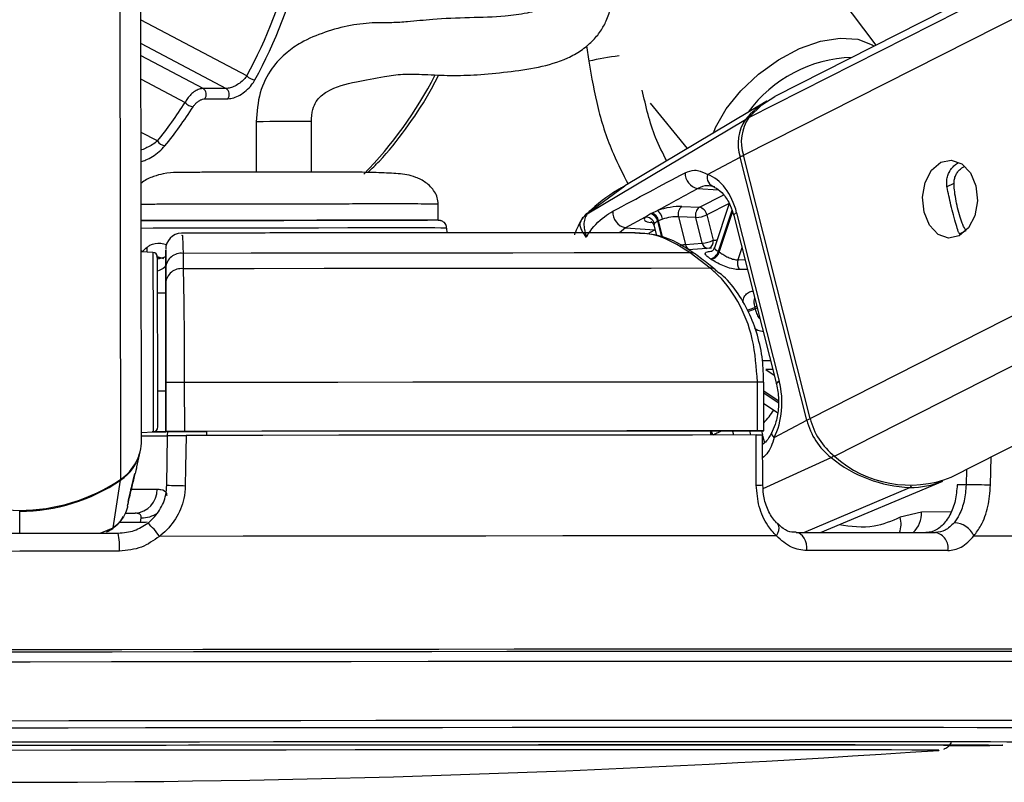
# Model space of a CAD drawing. Header units: millimetres. Extents: x 10 to 13239, y 20 to 10604.
# Tile 132 of 139: x 11790 to 11850, y 2927 to 2973. Entities that reach past the tile are written whole.
import ezdxf

# ---------------------------------------------------------------- set-up
doc = ezdxf.new("R2010")
doc.units = ezdxf.units.MM

msp = doc.modelspace()

# ---------------------------------------------------------------- linework, layer by layer
at = {"color": 8, "linetype": 'Continuous', "lineweight": 25}
for p, q in [((11834.166, 2965.124), (12104.04, 3101.87)), ((11834.488, 2967.442), (12099.864, 3101.908)), ((11838.262, 2948.955), (12139.407, 3101.546)), ((11839.758, 2946.638), (12145.37, 3101.491)), ((11795.867, 2945.213), (11795.671, 3090.889)), ((11803.621, 2970.001), (11797.115, 2973.423)), ((11797.116, 2971.984), (11802.35, 2969.231)), ((11824.519, 2971.856), (11824.65, 2970.899)), ((11800.935, 2969.231), (11797.117, 2971.239)), ((11797.119, 2969.8), (11799.832, 2968.373)), ((11798.125, 2966.005), (11797.124, 2966.532)), ((11846.648, 2963.184), (11847.115, 2963.421)), ((11826.878, 2963.236), (11824.55, 2961.523)), ((11831.361, 2963.081), (11832.618, 2962.995)), ((11831.451, 2961.933), (11832.949, 2962.692)), ((11833.277, 2962.158), (11831.905, 2961.463)), ((11824.574, 2961.532), (11824.55, 2961.523)), ((11833.453, 2961.732), (11832.613, 2959.219)), ((11832.672, 2959.179), (11833.49, 2961.627)), ((11828.557, 2960.994), (11828.454, 2961.004)), ((11828.883, 2961.076), (11829.134, 2960.087)), ((11829.209, 2960.061), (11828.944, 2961.106)), ((11826.916, 2960.668), (11826.548, 2960.364)), ((11828.71, 2960.545), (11828.724, 2960.551)), ((11828.726, 2960.543), (11828.71, 2960.545)), ((11847.458, 2960.297), (11847.855, 2960.498)), ((11834.064, 2959.436), (11833.819, 2958.704)), ((11798.322, 2958.787), (11798.074, 2958.875)), ((11833.819, 2958.704), (11834.247, 2958.712)), ((11834.976, 2955.835), (11834.857, 2955.774)), ((11834.878, 2955.687), (11834.998, 2955.748)), ((11835.335, 2952.504), (11835.816, 2952.521)), ((11835.956, 2951.968), (11835.53, 2951.951)), ((11835.53, 2951.951), (11836.048, 2951.605)), ((11836.299, 2950.04), (11835.42, 2950.627)), ((11835.42, 2950.526), (11836.303, 2949.936)), ((11833.497, 2948.18), (11833.559, 2947.936)), ((11834.622, 2947.937), (11834.559, 2948.183)), ((11835.269, 2948.185), (11835.331, 2947.939)), ((11835.339, 2947.908), (11835.454, 2947.451)), ((11835.378, 2944.652), (11839.552, 2946.544)), ((11849.359, 2944.849), (11849.397, 2946.584)), ((11847.876, 2945.813), (11847.856, 2944.882)), ((11837.867, 2941.935), (11844.404, 2944.711)), ((11789.657, 2941.895), (11789.655, 2943.25)), ((11846.928, 2943.206), (11845.116, 2943.201)), ((11794.601, 2941.901), (11795.401, 2942.231)), ((11794.994, 2942.005), (11795.401, 2942.231)), ((11797.09, 2942.557), (11795.76, 2942.556)), ((11840.51, 2934.776), (11840.126, 2934.776)), ((11841.108, 2934.776), (11840.51, 2934.776)), ((11850.119, 2928.878), (11850.1, 2928.874)), ((11846.181, 2928.559), (11846.18, 2928.559))]:
    msp.add_line(p, q, dxfattribs=at)
at = {"color": 7, "linetype": 'Continuous', "lineweight": 25}
for p, q in [((12098.924, 3101.917), (11836.095, 2968.741)), ((11846.939, 2945.339), (12154.942, 3101.403)), ((11797.149, 2947.609), (11796.949, 3097.195)), ((11842.319, 2971.895), (11834.972, 2981.703)), ((11802.35, 2969.231), (11800.935, 2969.231)), ((11801.05, 2968.598), (11802.465, 2968.598)), ((11835.596, 2968.457), (11826.876, 2963.239)), ((11828.418, 2968.332), (11830.711, 2965.534)), ((11804.2, 2967.188), (11804.204, 2964.087)), ((11807.603, 2964.115), (11807.599, 2967.192)), ((11824.55, 2961.523), (11834.287, 2967.323)), ((11831.96, 2963.941), (11833.967, 2965.018)), ((11838.064, 2948.849), (11833.967, 2965.018)), ((11838.262, 2948.955), (11834.166, 2965.124)), ((11815.394, 2961.127), (11815.393, 2962.127)), ((11833.281, 2962.152), (11832.374, 2959.439)), ((11828.523, 2961.573), (11828.87, 2961.729)), ((11830.377, 2961.978), (11831.451, 2961.933)), ((11833.745, 2961.597), (11836.369, 2951.242)), ((11828.118, 2961.321), (11826.916, 2960.668)), ((11829.19, 2961.202), (11828.944, 2961.106)), ((11830.163, 2961.34), (11830.591, 2959.65)), ((11831.237, 2961.295), (11830.163, 2961.34)), ((11831.634, 2959.731), (11831.237, 2961.295)), ((11831.905, 2961.463), (11832.301, 2959.899)), ((11833.563, 2961.415), (11836.186, 2951.059)), ((11815.936, 2960.358), (11815.92, 2960.653)), ((11826.916, 2960.668), (11828.71, 2960.545)), ((11828.654, 2960.828), (11828.814, 2960.197)), ((11830.591, 2959.65), (11831.634, 2959.731)), ((11797.269, 2959.187), (11797.117, 2959.252)), ((11797.849, 2959.157), (11797.134, 2959.194)), ((11798.633, 2959.231), (11798.635, 2958.426)), ((11798.634, 2959.212), (11798.633, 2959.231)), ((11798.635, 2958.221), (11798.634, 2959.101)), ((11799.704, 2959.098), (11799.704, 2958.152)), ((11832.191, 2959.422), (11830.766, 2959.317)), ((11832.123, 2958.178), (11830.896, 2959.123)), ((11798.524, 2958.762), (11798.13, 2958.875)), ((11798.635, 2958.426), (11798.637, 2956.643)), ((11798.636, 2957.275), (11798.635, 2958.221)), ((11798.637, 2956.643), (11798.137, 2956.643)), ((11798.637, 2956.643), (11798.637, 2956.644)), ((11798.641, 2953.7), (11798.648, 2948.148)), ((11798.145, 2950.643), (11798.645, 2950.643)), ((11798.648, 2948.156), (11798.644, 2951.156)), ((11798.648, 2948.139), (11798.645, 2950.643)), ((11798.645, 2950.643), (11798.648, 2948.134)), ((11799.779, 2951.159), (11799.784, 2948.159)), ((11835.028, 2948.187), (11835.024, 2951.187)), ((11835.423, 2948.186), (11835.419, 2951.186)), ((11835.421, 2949.868), (11836.257, 2949.31)), ((11836.057, 2947.772), (11838.064, 2948.849)), ((11797.148, 2948.089), (11797.864, 2948.127)), ((11798.648, 2948.156), (11798.648, 2948.148)), ((11798.648, 2948.148), (11801.148, 2948.151)), ((11798.648, 2948.139), (11798.648, 2948.134)), ((11798.757, 2948.139), (11798.648, 2948.139)), ((11798.704, 2944.854), (11798.753, 2947.906)), ((11798.753, 2947.897), (11798.758, 2948.148)), ((11801.148, 2948.157), (11801.148, 2948.151)), ((11801.148, 2948.157), (11801.149, 2947.91)), ((11801.148, 2948.151), (11801.149, 2947.91)), ((11832.133, 2948.181), (11832.13, 2947.935)), ((11832.133, 2948.177), (11835.13, 2948.185)), ((11835.348, 2944.868), (11835.339, 2947.936)), ((11796.849, 2945.978), (11797.061, 2946.899)), ((11796.352, 2943.932), (11796.742, 2945.565)), ((11796.725, 2945.496), (11796.744, 2945.564)), ((11795.401, 2942.231), (11795.857, 2945.153)), ((11838.894, 2941.936), (11846.415, 2945.105)), ((11847.856, 2944.882), (11847.307, 2944.881)), ((11796.295, 2943.571), (11796.336, 2943.747)), ((11796.32, 2943.819), (11796.357, 2943.931)), ((11796.187, 2943.128), (11796.751, 2943.129)), ((11797.09, 2942.557), (11797.124, 2942.852)), ((11845.116, 2943.201), (11843.803, 2942.88)), ((11846.17, 2928.557), (11846.181, 2928.559)), ((11846.181, 2928.559), (11846.17, 2928.557))]:
    msp.add_line(p, q, dxfattribs=at)
at = {"color": 8, "linetype": 'Continuous', "lineweight": 25, "flags": 128}
for points in [[(11832.313, 2966.492), (11832.454, 2966.828), (11833.108, 2967.976), (11834.003, 2969.093), (11835.092, 2970.118), (11836.315, 2970.995), (11837.606, 2971.678), (11838.897, 2972.129), (11840.116, 2972.324), (11841.2, 2972.253), (11842.088, 2971.919), (11842.211, 2971.84)], [(11833.745, 2961.597), (11833.664, 2961.548), (11833.605, 2961.501), (11833.57, 2961.458), (11833.562, 2961.42), (11833.563, 2961.415)], [(11812.984, 2960.659), (11811.514, 2960.659), (11809.841, 2960.658), (11808.026, 2960.656), (11806.134, 2960.654), (11804.233, 2960.651), (11802.392, 2960.648), (11800.677, 2960.644), (11799.152, 2960.641), (11797.87, 2960.637), (11797.115, 2960.635)], [(11828.348, 2960.337), (11828.483, 2960.42), (11828.71, 2960.545)], [(11832.301, 2959.899), (11832.464, 2959.918), (11832.536, 2959.923)], [(11797.498, 2959.175), (11797.5, 2959.196), (11797.485, 2959.475)], [(11797.849, 2959.157), (11797.849, 2959.155), (11797.85, 2958.928), (11797.85, 2958.341), (11797.852, 2957.433), (11797.853, 2956.267), (11797.855, 2954.922)], [(11797.855, 2954.922), (11797.857, 2953.49), (11797.859, 2952.069), (11797.861, 2950.754), (11797.862, 2949.637), (11797.863, 2948.792), (11797.864, 2948.278), (11797.864, 2948.127)], [(11836.369, 2951.242), (11836.287, 2951.193), (11836.228, 2951.146), (11836.194, 2951.103), (11836.185, 2951.065), (11836.186, 2951.058)], [(11836.057, 2947.772), (11835.987, 2947.862), (11835.939, 2947.949), (11835.916, 2948.03), (11835.919, 2948.103), (11835.932, 2948.14)], [(11796.451, 2944.599), (11796.46, 2944.599), (11797.106, 2944.6), (11797.656, 2944.602), (11798.099, 2944.604)], [(11797.504, 2942.582), (11797.393, 2942.565), (11797.09, 2942.557)], [(11836.19, 2941.737), (11836.276, 2941.901), (11836.331, 2942.058), (11836.354, 2942.203), (11836.343, 2942.329), (11836.3, 2942.429), (11836.265, 2942.47)], [(11787.863, 2930.376), (11792.687, 2930.382), (11797.493, 2930.388), (11802.257, 2930.394), (11806.953, 2930.398), (11811.554, 2930.403), (11816.035, 2930.406), (11820.373, 2930.409), (11824.543, 2930.412), (11828.522, 2930.413), (11832.289, 2930.414), (11835.824, 2930.415)], [(11835.824, 2930.415), (11839.106, 2930.414), (11842.118, 2930.413), (11844.844, 2930.412), (11847.269, 2930.409), (11849.379, 2930.406), (11851.163, 2930.403), (11852.611, 2930.398), (11853.715, 2930.394), (11854.47, 2930.388), (11854.87, 2930.382), (11854.94, 2930.378)], [(11787.889, 2929.94), (11792.645, 2929.947), (11797.384, 2929.953), (11802.081, 2929.958), (11806.71, 2929.963), (11811.246, 2929.967), (11815.665, 2929.97), (11819.941, 2929.973), (11824.052, 2929.976), (11827.976, 2929.977), (11831.69, 2929.978), (11835.174, 2929.979)], [(11835.174, 2929.979), (11838.411, 2929.978), (11841.381, 2929.977), (11844.068, 2929.976), (11846.459, 2929.973), (11848.539, 2929.97), (11850.298, 2929.967), (11851.725, 2929.963), (11852.814, 2929.958), (11853.558, 2929.953), (11853.953, 2929.947), (11854.021, 2929.942)], [(11786.757, 2929.07), (11791.425, 2929.076), (11796.083, 2929.082), (11800.705, 2929.088), (11805.263, 2929.092), (11809.733, 2929.097), (11814.087, 2929.1), (11818.301, 2929.103), (11822.352, 2929.105), (11826.215, 2929.107), (11829.869, 2929.108), (11833.293, 2929.108)], [(11833.293, 2929.108), (11836.467, 2929.108), (11839.373, 2929.107), (11841.994, 2929.105), (11844.315, 2929.103), (11846.324, 2929.1), (11848.008, 2929.097), (11849.358, 2929.092), (11850.366, 2929.088), (11851.026, 2929.082), (11851.335, 2929.076), (11851.36, 2929.074)]]:
    msp.add_lwpolyline(points, dxfattribs=at)
at = {"color": 7, "linetype": 'Continuous', "lineweight": 25, "flags": 128}
for points in [[(11834.488, 2967.442), (11835.294, 2968.231), (11836.095, 2968.741)], [(11846.292, 2964.696), (11846.947, 2964.834), (11847.59, 2964.607), (11848.122, 2964.049), (11848.462, 2963.246), (11848.56, 2962.32), (11848.399, 2961.411), (11848.005, 2960.659), (11847.437, 2960.177), (11846.782, 2960.039), (11846.14, 2960.267), (11845.608, 2960.824), (11845.267, 2961.627), (11845.17, 2962.553), (11845.33, 2963.462), (11845.724, 2964.214), (11846.292, 2964.696)], [(11803.89, 2964.111), (11803.922, 2964.111), (11804.192, 2964.11)], [(11807.596, 2964.115), (11807.844, 2964.116), (11807.89, 2964.116)], [(11828.463, 2961.543), (11828.477, 2961.55), (11828.523, 2961.573)], [(11797.115, 2961.107), (11797.974, 2961.11), (11799.159, 2961.114), (11800.602, 2961.117), (11802.249, 2961.121), (11804.036, 2961.124), (11805.894, 2961.127), (11807.753, 2961.129), (11809.54, 2961.131), (11811.186, 2961.132), (11812.63, 2961.132)], [(11798.098, 2961.111), (11797.189, 2961.107), (11797.115, 2961.107)], [(11815.394, 2961.127), (11815.246, 2961.129), (11814.739, 2961.13), (11813.893, 2961.131), (11812.74, 2961.132), (11811.323, 2961.132), (11809.698, 2961.131), (11807.926, 2961.129), (11806.077, 2961.127), (11804.22, 2961.124), (11802.428, 2961.121), (11800.769, 2961.118), (11799.307, 2961.114), (11798.098, 2961.111)], [(11812.63, 2961.132), (11813.815, 2961.132), (11814.695, 2961.131), (11814.732, 2961.13)], [(11828.944, 2961.106), (11828.898, 2961.083), (11828.883, 2961.076)], [(11830.896, 2959.123), (11827.398, 2959.122), (11823.757, 2959.12), (11819.987, 2959.117), (11816.101, 2959.114), (11812.114, 2959.111), (11808.042, 2959.107), (11803.9, 2959.103), (11799.704, 2959.098)], [(11798.139, 2954.853), (11798.138, 2956.125), (11798.136, 2957.228), (11798.135, 2958.086), (11798.134, 2958.641), (11798.134, 2958.856), (11798.134, 2958.858)], [(11832.123, 2958.178), (11828.494, 2958.176), (11824.714, 2958.174), (11820.797, 2958.172), (11816.757, 2958.169), (11812.612, 2958.165), (11808.377, 2958.162), (11804.069, 2958.157), (11799.704, 2958.152)], [(11798.137, 2956.643), (11798.137, 2956.778), (11798.137, 2956.943)], [(11798.637, 2956.644), (11798.637, 2956.588), (11798.637, 2956.422), (11798.638, 2956.151), (11798.638, 2955.786), (11798.639, 2955.341), (11798.639, 2954.832), (11798.64, 2954.278), (11798.641, 2953.7)], [(11798.148, 2948.427), (11798.148, 2948.57), (11798.147, 2949.056), (11798.146, 2949.855), (11798.145, 2950.912), (11798.143, 2952.155), (11798.141, 2953.499), (11798.139, 2954.853)], [(11798.145, 2950.343), (11798.145, 2950.395), (11798.145, 2950.643)], [(11835.024, 2951.187), (11831.094, 2951.185), (11826.993, 2951.183), (11822.738, 2951.18), (11818.346, 2951.177), (11813.835, 2951.173), (11809.224, 2951.169), (11804.533, 2951.164), (11799.779, 2951.159)], [(11798.861, 2948.127), (11798.499, 2948.126), (11797.797, 2948.124)], [(11835.028, 2948.187), (11831.098, 2948.185), (11826.997, 2948.183), (11822.742, 2948.18), (11818.35, 2948.177), (11813.839, 2948.173), (11809.228, 2948.169), (11804.537, 2948.164), (11799.784, 2948.159)], [(11799.89, 2947.909), (11799.858, 2945.909), (11799.84, 2944.822)], [(11834.943, 2947.937), (11831.031, 2947.935), (11826.951, 2947.933), (11822.718, 2947.93), (11818.35, 2947.927), (11813.865, 2947.923), (11809.28, 2947.919), (11804.616, 2947.914), (11799.89, 2947.909)], [(11832.133, 2948.181), (11828.634, 2948.18), (11825.003, 2948.178), (11821.252, 2948.176), (11817.393, 2948.173), (11813.439, 2948.169), (11809.405, 2948.166), (11805.303, 2948.162), (11801.148, 2948.157)], [(11834.952, 2944.849), (11834.946, 2946.849), (11834.943, 2947.937)], [(11835.13, 2948.185), (11835.264, 2948.185), (11835.36, 2948.186), (11835.413, 2948.186), (11835.421, 2948.186), (11835.384, 2948.186), (11835.304, 2948.187), (11835.183, 2948.187), (11835.028, 2948.187)], [(11783.605, 2941.886), (11785.116, 2941.888), (11786.628, 2941.89), (11788.142, 2941.893), (11789.657, 2941.895), (11791.171, 2941.897), (11792.685, 2941.899), (11794.198, 2941.901), (11795.709, 2941.902)], [(11836.19, 2941.737), (11832.007, 2941.735), (11827.619, 2941.733), (11823.048, 2941.73), (11818.317, 2941.727), (11813.447, 2941.723), (11808.463, 2941.718), (11803.388, 2941.713), (11798.247, 2941.707)], [(11837.415, 2941.935), (11838.56, 2941.936), (11839.684, 2941.936), (11840.788, 2941.936), (11841.87, 2941.936), (11842.93, 2941.936), (11843.967, 2941.936), (11844.982, 2941.936), (11845.974, 2941.935)], [(11838.059, 2940.829), (11838.059, 2941.038), (11838.031, 2941.243), (11837.976, 2941.435), (11837.897, 2941.604), (11837.796, 2941.745), (11837.679, 2941.849), (11837.55, 2941.914), (11837.415, 2941.935)], [(11848.338, 2941.737), (11851.425, 2941.735), (11854.215, 2941.733), (11856.693, 2941.73), (11858.848, 2941.727), (11860.67, 2941.723), (11862.149, 2941.718), (11863.279, 2941.713), (11864.055, 2941.707)], [(11795.792, 2940.796), (11794.261, 2940.794), (11792.728, 2940.792), (11791.193, 2940.79), (11789.658, 2940.788), (11788.123, 2940.786), (11786.589, 2940.783), (11785.056, 2940.781), (11783.525, 2940.779)], [(11846.733, 2940.829), (11845.728, 2940.829), (11844.7, 2940.829), (11843.649, 2940.829), (11842.574, 2940.829), (11841.478, 2940.829), (11840.359, 2940.829), (11839.22, 2940.829), (11838.059, 2940.829)], [(11840.262, 2934.631), (11836.567, 2934.631), (11832.639, 2934.63), (11828.496, 2934.628), (11824.16, 2934.626), (11819.652, 2934.623), (11814.994, 2934.619), (11810.211, 2934.615), (11805.325, 2934.61), (11800.361, 2934.605), (11795.344, 2934.599), (11790.298, 2934.592), (11785.249, 2934.585)], [(11840.199, 2934.631), (11836.508, 2934.631), (11832.584, 2934.63), (11828.447, 2934.628), (11824.116, 2934.626), (11819.614, 2934.623), (11814.962, 2934.619), (11810.185, 2934.615), (11805.305, 2934.61), (11800.347, 2934.605), (11795.336, 2934.599), (11790.297, 2934.592), (11785.255, 2934.585)], [(11840.126, 2934.776), (11836.84, 2934.775), (11832.939, 2934.774), (11828.828, 2934.773), (11824.526, 2934.77), (11820.054, 2934.767), (11815.434, 2934.764), (11810.689, 2934.76), (11805.841, 2934.755), (11800.915, 2934.749), (11795.933, 2934.744), (11790.921, 2934.737), (11785.903, 2934.73)], [(11860.73, 2934.581), (11860.993, 2934.585), (11861.127, 2934.592), (11860.904, 2934.599), (11860.327, 2934.605), (11859.397, 2934.61), (11858.121, 2934.615), (11856.503, 2934.619), (11854.552, 2934.623), (11852.278, 2934.626), (11849.692, 2934.628), (11846.807, 2934.63), (11843.637, 2934.631), (11840.199, 2934.631)], [(11860.727, 2934.58), (11861.083, 2934.585), (11861.217, 2934.592), (11860.994, 2934.599), (11860.416, 2934.605), (11859.486, 2934.61), (11858.207, 2934.615), (11856.587, 2934.619), (11854.634, 2934.623), (11852.357, 2934.626), (11849.768, 2934.628), (11846.879, 2934.63), (11843.705, 2934.631), (11840.262, 2934.631)], [(11860.881, 2934.721), (11861.034, 2934.723), (11861.472, 2934.73), (11861.559, 2934.737), (11861.297, 2934.744), (11860.685, 2934.749), (11859.727, 2934.755), (11858.428, 2934.76), (11856.794, 2934.764), (11854.833, 2934.767), (11852.555, 2934.77), (11849.97, 2934.773), (11847.091, 2934.774), (11843.933, 2934.775), (11841.108, 2934.776)], [(11785.289, 2933.995), (11790.293, 2934.002), (11795.294, 2934.009), (11800.267, 2934.015), (11805.187, 2934.02), (11810.03, 2934.025), (11814.772, 2934.029), (11819.388, 2934.033), (11823.856, 2934.036), (11828.154, 2934.038), (11832.26, 2934.04), (11836.154, 2934.041), (11839.817, 2934.041)], [(11839.817, 2934.041), (11843.229, 2934.041), (11846.375, 2934.04), (11849.238, 2934.038), (11851.805, 2934.036), (11854.062, 2934.033), (11855.998, 2934.029), (11857.603, 2934.025), (11858.87, 2934.02), (11859.793, 2934.015), (11860.366, 2934.009), (11860.587, 2934.002), (11860.589, 2934.001)], [(11785.163, 2928.866), (11789.674, 2928.873), (11794.186, 2928.879), (11798.669, 2928.884), (11803.097, 2928.889), (11807.443, 2928.893), (11811.679, 2928.896), (11815.779, 2928.899), (11819.718, 2928.902), (11823.472, 2928.903), (11827.018, 2928.904), (11830.333, 2928.905)], [(11786.202, 2928.872), (11790.832, 2928.878), (11795.455, 2928.884), (11800.045, 2928.889), (11804.573, 2928.894), (11809.014, 2928.898), (11813.341, 2928.902), (11817.53, 2928.905), (11821.555, 2928.907), (11825.393, 2928.909), (11829.021, 2928.91), (11832.419, 2928.91)], [(11830.333, 2928.905), (11833.398, 2928.904), (11836.193, 2928.903), (11838.701, 2928.902), (11840.907, 2928.899), (11842.797, 2928.896), (11844.36, 2928.893), (11845.586, 2928.889), (11846.466, 2928.884), (11846.997, 2928.879), (11847.174, 2928.873), (11847.174, 2928.873)], [(11832.419, 2928.91), (11835.566, 2928.91), (11838.443, 2928.909), (11841.034, 2928.907), (11843.324, 2928.905), (11845.299, 2928.902), (11846.947, 2928.898), (11848.26, 2928.894), (11849.228, 2928.889), (11849.847, 2928.884), (11850.113, 2928.878), (11850.119, 2928.878)], [(11846.18, 2928.559), (11846.18, 2928.559), (11845.982, 2928.565), (11845.427, 2928.57), (11844.521, 2928.575), (11843.267, 2928.579), (11841.674, 2928.582), (11839.753, 2928.585), (11837.515, 2928.588), (11834.975, 2928.589), (11832.148, 2928.59), (11829.053, 2928.59), (11825.709, 2928.59), (11822.136, 2928.589), (11818.359, 2928.587), (11814.401, 2928.584), (11810.286, 2928.581), (11806.04, 2928.578), (11801.692, 2928.573), (11797.267, 2928.568), (11792.794, 2928.563), (11788.302, 2928.557)]]:
    msp.add_lwpolyline(points, dxfattribs=at)
at = {"color": 8, "linetype": 'Continuous', "lineweight": 25}
for centre, radius, start, end in [((11827.64, 2959.357), 11.923, 95.40499, 104.52127), ((11841.084, 2962.941), 8.205, 91.75389, 143.92419), ((11792.617, 2981.721), 25.428, 315.71502, 332.61096), ((11806.317, 2634.807), 332.387, 89.78063, 90.36497), ((11834.392, 2967.134), 0.216, 83.55394, 119.00772), ((11834.398, 2964.154), 0.965, 103.45493, 116.52312), ((11813.902, 2671.464), 289.196, 89.60022, 90.18195), ((11832.057, 2959.815), 0.432, 191.31628, 252.74692), ((11831.867, 2959.812), 0.442, 295.21342, 11.27532), ((11831.019, 2959.737), 0.437, 191.48358, 250.82032), ((11832.179, 2957.735), 0.447, 52.20749, 97.16119), ((11834.093, 2957.355), 1.756, 279.94111, 295.78526), ((11834.118, 2957.337), 1.817, 280.23325, 294.73984), ((11835.158, 2906.388), 44.799, 89.66617, 90.17112), ((11831.383, 2952.415), 5.498, 317.28431, 327.56243), ((11838.495, 2947.985), 0.965, 103.44854, 116.52276), ((11831.503, 2947.71), 0.743, 17.32146, 31.793), ((11831.566, 2947.734), 0.743, 15.79118, 36.64305), ((11839.331, 2946.973), 0.482, 297.15339, 321.73572), ((11795.724, 2945.143), 0.133, 4.33389, 24.72688), ((11835.041, 2947.166), 2.319, 267.80452, 277.60294), ((11844.309, 2944.914), 0.224, 294.92041, 330.31236), ((11797.203, 2944.418), 1.568, 267.11926, 306.18869), ((11842.373, 2942.48), 1.484, 338.48164, 15.62358), ((11843.471, 2943.137), 1.646, 313.12075, 2.23139)]:
    msp.add_arc(centre, radius, start, end, dxfattribs=at)
at = {"color": 7, "linetype": 'Continuous', "lineweight": 25}
for centre, radius, start, end in [((11804.195, 2970.553), 0.796, 223.94043, 264.93784), ((11800.645, 2968.851), 0.478, 327.95085, 52.63403), ((11802.06, 2968.851), 0.478, 327.95085, 52.63403), ((11800.395, 2968.83), 0.725, 219.08578, 264.17489), ((11838.2, 2964.129), 5.051, 121.03198, 140.7738), ((11836.476, 2965.844), 2.641, 145.95628, 198.22685), ((11836.688, 2965.955), 2.656, 145.95628, 198.22685), ((11798.668, 2966.34), 0.638, 211.62258, 262.94991), ((11831.543, 2964.031), 0.968, 178.6132, 259.13565), ((11832.532, 2963.761), 0.599, 162.50655, 256.32879), ((11827.099, 2961.62), 0.969, 175.92818, 259.11782), ((11828.281, 2960.957), 0.613, 11.19492, 72.78175), ((11828.343, 2960.988), 0.613, 11.17218, 72.98119), ((11828.408, 2961.089), 0.789, 8.16539, 54.16197), ((11830.744, 2961.501), 0.603, 127.57074, 195.48396), ((11831.818, 2961.455), 0.603, 127.57074, 195.48396), ((11831.321, 2961.354), 0.594, 10.6113, 77.41541), ((11828.168, 2960.788), 0.535, 15.00674, 95.3188), ((11831.144, 2963.071), 1.779, 273.00592, 295.31836), ((11799.633, 2959.343), 1, 91.48484, 180.12809), ((11831.54, 2961.507), 1.779, 273.00592, 295.31836), ((11797.834, 2958.858), 0.3, 0.07703, 87.07703), ((11799.587, 2958.151), 0.955, 82.93586, 175.77439), ((11830.953, 2958.677), 0.449, 53.67444, 97.23309), ((11832.001, 2959.387), 0.635, 281.69235, 344.58769), ((11832.055, 2959.359), 0.642, 281.53596, 343.77507), ((11830.457, 2955.928), 3.934, 55.73754, 56.76637), ((11830.15, 2955.744), 3.613, 55.73754, 56.76637), ((11834.468, 2958.5), 0.68, 162.57113, 215.92125), ((11799.588, 2957.205), 0.954, 83.02205, 175.77834), ((11827.185, 2953.784), 7.925, 13.89426, 14.53923), ((11799.765, 2731.297), 219.862, 89.99635, 90.29217), ((11842.172, 2949.868), 4.233, 193.93677, 231.75671), ((11842.393, 2949.981), 4.256, 193.93677, 231.75671), ((11797.848, 2948.427), 0.3, 273.07703, 0.07703), ((11794.253, 2947.618), 2.896, 303.86257, 359.82903), ((11797.036, 3137.52), 189.644, 270.02905, 270.51875), ((11797.81, 3018.28), 70.151, 270.05987, 270.68459), ((11799.77, 2728.297), 219.862, 89.99635, 90.29217), ((11794.243, 2947.554), 2.893, 303.92373, 346.91689), ((11844.754, 2952.974), 8.271, 231.02642, 267.57517), ((11844.403, 2951.814), 6.955, 228.10046, 291.38987), ((11789.64, 2954.425), 11.119, 236.09703, 304.05702), ((11789.652, 2954.32), 11.069, 270.01365, 304.09388), ((11796.673, 2944.554), 1.427, 273.12064, 1.99546), ((11799.874, 2966.159), 21.337, 266.85811, 269.90958), ((11844.441, 2949.853), 5.142, 269.58823, 292.57837), ((11842.651, 2673.659), 271.274, 88.58306, 88.9007), ((11795.334, 2939.841), 3.459, 32.64096, 50.69284), ((11847.07, 2941.153), 1.396, 24.71461, 87.7337), ((11792.253, 2941.087), 3.55, 355.29371, 13.27982), ((11845.819, 2941.015), 0.933, 348.49165, 80.45783), ((11846.833, 3111.547), 182.701, 270.00176, 271.02981), ((11846.482, 3159.085), 230.239, 270.11436, 270.9005), ((11788.539, 3773.376), 846.782, 266.251576, 273.902475)]:
    msp.add_arc(centre, radius, start, end, dxfattribs=at)
for centre, major_axis, ratio, start_param, end_param in [((11787.79, 2986.76), (-0.238, 27.599), 0.718698, 4.053659, 4.669369), ((11788.068, 2986.762), (-0.238, 27.999), 0.718532, 4.053752, 4.669462), ((11784.962, 2986.76), (-0.238, 27.599), 0.718698, 3.855149, 3.977102), ((11785.24, 2986.762), (-0.238, 27.999), 0.718532, 3.855242, 3.977195), ((11831.425, 2960.352), (-0.084, 3.691), 0.672031, 5.041113, 6.031779), ((11829.499, 2961.503), (1.37, 0.293), 0.275199, 0.81797, 1.987664), ((11829.438, 2961.472), (1.37, 0.293), 0.275199, 2.80387, 3.854843), ((11829.599, 2961.033), (0.885, 0.169), 0.295196, 0.825135, 1.994828), ((11834.048, 2949.996), (-0.084, 3.691), 0.672031, 4.050448, 5.041113)]:
    msp.add_ellipse(centre, major_axis=major_axis, ratio=ratio, start_param=start_param, end_param=end_param, dxfattribs=at)
at = {"color": 8, "linetype": 'Continuous', "lineweight": 25}
msp.add_ellipse((11829.538, 2961.002), major_axis=(0.885, 0.169), ratio=0.295196, start_param=2.811034, end_param=3.159145, dxfattribs=at)
at = {"color": 7, "linetype": 'Continuous', "lineweight": 25}
for points, knots in [([(11807.599, 2967.192), (11807.613, 2967.451), (11807.636, 2967.908), (11807.954, 2968.608), (11808.819, 2969.294), (11810.22, 2969.622), (11811.832, 2969.928), (11813.256, 2970.145), (11814.687, 2970.089), (11816.206, 2970.011), (11817.823, 2970.061), (11819.586, 2970.233), (11821.529, 2970.484), (11823.07, 2970.933), (11824.175, 2971.538), (11824.865, 2972.1), (11825.385, 2972.728), (11825.917, 2973.696), (11826.208, 2975.216), (11825.832, 2977.356), (11824.733, 2979.867), (11823.594, 2981.598), (11822.949, 2982.577)], [0, 0, 0, 0, 0.022114, 0.038898, 0.072368, 0.146112, 0.207471, 0.244247, 0.286127, 0.338205, 0.395148, 0.456563, 0.515372, 0.570689, 0.597552, 0.623298, 0.646213, 0.667452, 0.719434, 0.785484, 0.878679, 1, 1, 1, 1]), ([(11820.314, 2980.375), (11820.691, 2979.822), (11821.415, 2978.76), (11822.206, 2977.226), (11822.625, 2976.045), (11822.722, 2975.289), (11822.672, 2974.878), (11822.581, 2974.678), (11822.473, 2974.547), (11822.349, 2974.437), (11822.166, 2974.315), (11821.67, 2974.064), (11820.757, 2973.822), (11819.281, 2973.618), (11817.26, 2973.587), (11815.154, 2973.497), (11813.677, 2973.333), (11812.566, 2973.26), (11811.404, 2973.28), (11809.992, 2973.152), (11808.421, 2972.711), (11807.11, 2972.173), (11806.005, 2971.426), (11805.078, 2970.453), (11804.33, 2968.972), (11804.244, 2967.792), (11804.2, 2967.188)], [0, 0, 0, 0, 0.081486, 0.156453, 0.209812, 0.236252, 0.25203, 0.260861, 0.264637, 0.269364, 0.275859, 0.284673, 0.321191, 0.366568, 0.438207, 0.515031, 0.575326, 0.614341, 0.653061, 0.706238, 0.760366, 0.814827, 0.849626, 0.893233, 0.94525, 1, 1, 1, 1]), ([(11803.621, 2970.001), (11803.569, 2969.932), (11803.45, 2969.774), (11803.196, 2969.556), (11802.9, 2969.375), (11802.601, 2969.254), (11802.433, 2969.239), (11802.35, 2969.231)], [0, 0, 0, 0, 0.174874, 0.396366, 0.604299, 0.803217, 1, 1, 1, 1]), ([(11811.067, 2964.072), (11811.306, 2964.3), (11812.133, 2965.09), (11813.396, 2966.714), (11814.619, 2968.488), (11815.23, 2969.678), (11815.426, 2970.06)], [0, 0, 0, 0, 0.140361, 0.487494, 0.835267, 1, 1, 1, 1]), ([(11802.465, 2968.598), (11802.579, 2968.61), (11802.808, 2968.633), (11803.205, 2968.817), (11803.591, 2969.091), (11803.915, 2969.421), (11804.06, 2969.657), (11804.124, 2969.761)], [0, 0, 0, 0, 0.199752, 0.399876, 0.607041, 0.826549, 1, 1, 1, 1]), ([(11800.935, 2969.231), (11800.856, 2969.222), (11800.697, 2969.204), (11800.432, 2969.069), (11800.18, 2968.868), (11799.968, 2968.624), (11799.875, 2968.451), (11799.832, 2968.373)], [0, 0, 0, 0, 0.20315, 0.40434, 0.608443, 0.821733, 1, 1, 1, 1]), ([(11800.321, 2968.109), (11800.353, 2968.154), (11800.422, 2968.251), (11800.567, 2968.39), (11800.734, 2968.505), (11800.904, 2968.583), (11801.001, 2968.593), (11801.05, 2968.598)], [0, 0, 0, 0, 0.18302, 0.400043, 0.604373, 0.802384, 1, 1, 1, 1]), ([(11846.689, 2963.142), (11846.675, 2963.24), (11846.648, 2963.439), (11846.684, 2963.736), (11846.775, 2964.015), (11846.916, 2964.267), (11847.103, 2964.478), (11847.265, 2964.616), (11847.37, 2964.663), (11847.391, 2964.673)], [0, 0, 0, 0, 0.155931, 0.316686, 0.472573, 0.632748, 0.793408, 0.958239, 1, 1, 1, 1]), ([(11815.392, 2962.127), (11815.38, 2962.26), (11815.355, 2962.532), (11815.175, 2962.898), (11814.927, 2963.207), (11814.532, 2963.538), (11813.992, 2963.803), (11813.253, 2963.984), (11812.481, 2964.022), (11811.127, 2964.078), (11809.718, 2964.093), (11808.268, 2964.092), (11806.758, 2964.091), (11805.234, 2964.089), (11803.756, 2964.086), (11802.366, 2964.083), (11801.11, 2964.079), (11800.015, 2964.072), (11799.292, 2964.067), (11798.702, 2964.054), (11797.872, 2963.83), (11797.381, 2963.615), (11797.145, 2963.414), (11797.112, 2963.386)], [0, 0, 0, 0, 0.016089, 0.032677, 0.050009, 0.067955, 0.104864, 0.143895, 0.226851, 0.301893, 0.370054, 0.43319, 0.494797, 0.555579, 0.615531, 0.675301, 0.736922, 0.800641, 0.866564, 0.928437, 0.959957, 0.994383, 1, 1, 1, 1]), ([(11826.132, 2961.688), (11826.882, 2962.087), (11828.362, 2962.873), (11829.845, 2963.664), (11830.576, 2964.055)], [0, 0, 0, 0, 0.506743, 1, 1, 1, 1]), ([(11830.576, 2964.055), (11830.773, 2964.13), (11831.035, 2964.23), (11831.485, 2964.187), (11831.754, 2964.048), (11831.96, 2963.941)], [0, 0, 0, 0, 0.4178675, 0.5540042, 1, 1, 1, 1]), ([(11847.115, 2963.421), (11847.116, 2963.462), (11847.12, 2963.586), (11847.156, 2963.747), (11847.216, 2963.898), (11847.291, 2964.039), (11847.387, 2964.166), (11847.501, 2964.274), (11847.612, 2964.361), (11847.703, 2964.404), (11847.76, 2964.431)], [0, 0, 0, 0, 0.092665, 0.28133, 0.377546, 0.470205, 0.658568, 0.754457, 0.84926, 1, 1, 1, 1]), ([(11847.855, 2960.498), (11847.787, 2960.605), (11847.66, 2960.8), (11847.487, 2961.306), (11847.334, 2961.873), (11847.212, 2962.464), (11847.132, 2962.986), (11847.12, 2963.284), (11847.115, 2963.421)], [0, 0, 0, 0, 0.204636, 0.376335, 0.548834, 0.703363, 0.864285, 1, 1, 1, 1]), ([(11826.816, 2963.198), (11826.767, 2963.172), (11826.048, 2962.789), (11825.278, 2962.236), (11824.641, 2961.633), (11824.555, 2961.552)], [0, 0, 0, 0, 0.059431, 0.87305, 1, 1, 1, 1]), ([(11831.361, 2963.081), (11830.563, 2962.648), (11829.733, 2962.197), (11828.903, 2961.747), (11828.87, 2961.729)], [0, 0, 0, 0, 0.961066, 1, 1, 1, 1]), ([(11832.39, 2963.179), (11832.24, 2963.22), (11831.892, 2963.314), (11831.554, 2963.166), (11831.361, 2963.081)], [0, 0, 0, 0, 0.429774, 1, 1, 1, 1]), ([(11832.285, 2963.201), (11832.356, 2963.171), (11832.566, 2963.082), (11832.953, 2962.744), (11833.34, 2962.141), (11833.496, 2961.633), (11833.563, 2961.415)], [0, 0, 0, 0, 0.151547, 0.446609, 0.762663, 1, 1, 1, 1]), ([(11847.374, 2960.435), (11847.332, 2960.567), (11847.246, 2960.831), (11847.085, 2961.422), (11846.928, 2962.053), (11846.792, 2962.639), (11846.723, 2962.975), (11846.689, 2963.142)], [0, 0, 0, 0, 0.222076, 0.445772, 0.640142, 0.821651, 1, 1, 1, 1]), ([(11824.541, 2961.565), (11824.513, 2961.538), (11824.451, 2961.48), (11824.366, 2961.371), (11824.292, 2961.273), (11824.236, 2961.195), (11824.197, 2961.137), (11824.175, 2961.103), (11824.165, 2961.086), (11824.159, 2961.078), (11824.157, 2961.074), (11824.155, 2961.072), (11824.154, 2961.071), (11824.154, 2961.07), (11824.154, 2961.07), (11824.154, 2961.07), (11824.154, 2961.07), (11824.154, 2961.07)], [0, 0, 0, 0, 0.210727, 0.447794, 0.619906, 0.788914, 0.892827, 0.946738, 0.973537, 0.986796, 0.993377, 0.997096, 0.998907, 0.999559, 0.999802, 0.999905, 1, 1, 1, 1]), ([(11824.55, 2961.523), (11824.494, 2961.429), (11824.378, 2961.235), (11824.339, 2960.862), (11824.386, 2960.48), (11824.476, 2960.231), (11824.516, 2960.117)], [0, 0, 0, 0, 0.261822, 0.541742, 0.790389, 1, 1, 1, 1]), ([(11824.516, 2960.116), (11824.552, 2960.174), (11824.851, 2960.664), (11825.425, 2961.263), (11825.958, 2961.584), (11826.132, 2961.688)], [0, 0, 0, 0, 0.082284, 0.700826, 1, 1, 1, 1]), ([(11828.118, 2961.321), (11828.143, 2961.341), (11828.235, 2961.415), (11828.367, 2961.489), (11828.463, 2961.543)], [0, 0, 0, 0, 0.27439, 1, 1, 1, 1]), ([(11815.911, 2960.681), (11815.905, 2960.726), (11815.893, 2960.82), (11815.819, 2960.937), (11815.731, 2961.024), (11815.643, 2961.078), (11815.567, 2961.106), (11815.513, 2961.119), (11815.483, 2961.123), (11815.464, 2961.125), (11815.446, 2961.126), (11815.423, 2961.127), (11815.373, 2961.128), (11815.209, 2961.129), (11814.851, 2961.13), (11814.7, 2961.13)], [0, 0, 0, 0, 0.031824, 0.066302, 0.095079, 0.119353, 0.139051, 0.152864, 0.161566, 0.17032, 0.183894, 0.213452, 0.320439, 0.712254, 1, 1, 1, 1]), ([(11824.292, 2961.325), (11824.125, 2961.03), (11823.931, 2960.684), (11823.789, 2960.298), (11823.768, 2960.242)], [0, 0, 0, 0, 0.854499, 1, 1, 1, 1]), ([(11828.494, 2961.05), (11828.492, 2961.051), (11828.484, 2961.053), (11828.535, 2961.028), (11828.62, 2960.945), (11828.636, 2960.858), (11828.642, 2960.825)], [0, 0, 0, 0, 0.094559, 0.393165, 0.77285, 1, 1, 1, 1]), ([(11828.883, 2961.076), (11828.822, 2961.04), (11828.737, 2960.99), (11828.696, 2960.941), (11828.684, 2960.927)], [0, 0, 0, 0, 0.718824, 1, 1, 1, 1]), ([(11827.492, 2960.365), (11827.077, 2960.365), (11825.447, 2960.364), (11822.471, 2960.363), (11818.515, 2960.36), (11814.412, 2960.357), (11810.19, 2960.354), (11805.865, 2960.35), (11802.331, 2960.346), (11800.239, 2960.344), (11799.632, 2960.343)], [0, 0, 0, 0, 0.050579, 0.198705, 0.346847, 0.494983, 0.643115, 0.791244, 0.93937, 1, 1, 1, 1]), ([(11831.217, 2959.038), (11830.822, 2959.306), (11830.03, 2959.843), (11828.762, 2960.287), (11827.909, 2960.329), (11827.509, 2960.349)], [0, 0, 0, 0, 0.346059, 0.69386, 1, 1, 1, 1]), ([(11847.495, 2960.249), (11847.46, 2960.287), (11847.409, 2960.344), (11847.383, 2960.413), (11847.374, 2960.435)], [0, 0, 0, 0, 0.681483, 1, 1, 1, 1]), ([(11832.13, 2958.766), (11832.082, 2958.798), (11831.946, 2958.891), (11831.818, 2959.019), (11831.808, 2959.128), (11831.935, 2959.201), (11832.124, 2959.224), (11832.22, 2959.236)], [0, 0, 0, 0, 0.1167344, 0.3330165, 0.5519238, 0.773865, 1, 1, 1, 1]), ([(11832.368, 2959.442), (11832.348, 2959.391), (11832.307, 2959.293), (11832.213, 2959.223), (11832.17, 2959.204), (11832.174, 2959.206), (11832.175, 2959.206)], [0, 0, 0, 0, 0.337251, 0.651831, 0.898419, 1, 1, 1, 1]), ([(11832.672, 2959.179), (11832.742, 2959.133), (11832.882, 2959.04), (11833.149, 2958.888), (11833.427, 2958.765), (11833.658, 2958.705), (11833.778, 2958.704), (11833.819, 2958.704)], [0, 0, 0, 0, 0.219859, 0.440343, 0.66314, 0.88549, 1, 1, 1, 1]), ([(11798.591, 2958.875), (11798.509, 2958.844), (11798.398, 2958.803), (11798.212, 2958.758), (11798.164, 2958.746)], [0, 0, 0, 0, 0.741093, 1, 1, 1, 1]), ([(11832.444, 2958.094), (11832.159, 2958.314), (11831.75, 2958.63), (11831.341, 2958.944), (11831.219, 2959.039)], [0, 0, 0, 0, 0.699998, 1, 1, 1, 1]), ([(11833.917, 2958.102), (11833.854, 2958.103), (11833.671, 2958.106), (11833.321, 2958.181), (11832.896, 2958.337), (11832.491, 2958.534), (11832.286, 2958.665), (11832.184, 2958.73)], [0, 0, 0, 0, 0.119584, 0.349288, 0.573021, 0.788436, 1, 1, 1, 1]), ([(11799.704, 2958.152), (11799.717, 2957.641), (11799.743, 2956.619), (11799.768, 2954.255), (11799.778, 2952.337), (11799.779, 2951.301), (11799.779, 2951.159)], [0, 0, 0, 0, 0.317078, 0.634488, 0.949899, 1, 1, 1, 1]), ([(11835.024, 2951.187), (11834.962, 2952.08), (11834.837, 2953.866), (11833.881, 2956.239), (11832.861, 2957.571), (11832.223, 2958.096), (11832.123, 2958.178)], [0, 0, 0, 0, 0.31366, 0.627146, 0.941618, 1, 1, 1, 1]), ([(11835.405, 2951.186), (11835.393, 2951.638), (11835.369, 2952.621), (11835.05, 2954.085), (11834.517, 2955.522), (11833.759, 2956.775), (11833.051, 2957.641), (11832.556, 2957.975), (11832.429, 2958.061)], [0, 0, 0, 0, 0.16316, 0.354133, 0.546079, 0.739642, 0.933172, 1, 1, 1, 1]), ([(11798.644, 2951.156), (11798.644, 2951.28), (11798.643, 2952.187), (11798.641, 2953.866), (11798.638, 2955.934), (11798.637, 2956.828), (11798.636, 2957.275)], [0, 0, 0, 0, 0.050069, 0.365309, 0.6827, 1, 1, 1, 1]), ([(11836.186, 2951.059), (11836.219, 2950.908), (11836.318, 2950.457), (11836.344, 2949.649), (11836.208, 2948.786), (11836.016, 2948.336), (11835.933, 2948.141)], [0, 0, 0, 0, 0.154, 0.4595748, 0.7657134, 1, 1, 1, 1]), ([(11798.753, 2947.906), (11798.765, 2947.906), (11798.787, 2947.907), (11798.959, 2947.907), (11799.213, 2947.908), (11799.537, 2947.909), (11799.77, 2947.909), (11799.89, 2947.909)], [0, 0, 0, 0, 0.197556, 0.39511, 0.592696, 0.790302, 1, 1, 1, 1]), ([(11834.943, 2947.937), (11835.025, 2947.937), (11835.19, 2947.937), (11835.322, 2947.936), (11835.326, 2947.936), (11835.328, 2947.936)], [0, 0, 0, 0, 0.365445, 0.730888, 1, 1, 1, 1]), ([(11835.932, 2948.146), (11835.915, 2948.11), (11835.802, 2947.872), (11835.606, 2947.557), (11835.422, 2947.412), (11835.34, 2947.348)], [0, 0, 0, 0, 0.089834, 0.598342, 1, 1, 1, 1]), ([(11796.842, 2945.979), (11796.837, 2945.949), (11796.797, 2945.683), (11796.759, 2945.584), (11796.725, 2945.496)], [0, 0, 0, 0, 0.112739, 1, 1, 1, 1]), ([(11796.725, 2945.496), (11796.66, 2945.222), (11796.527, 2944.665), (11796.39, 2944.104), (11796.32, 2943.819)], [0, 0, 0, 0, 0.4932571, 1, 1, 1, 1]), ([(11797.525, 2942.518), (11797.546, 2942.534), (11797.833, 2942.757), (11798.302, 2943.293), (11798.649, 2944.119), (11798.689, 2944.655), (11798.704, 2944.854)], [0, 0, 0, 0, 0.029546, 0.405549, 0.779029, 1, 1, 1, 1]), ([(11798.099, 2944.604), (11798.179, 2944.601), (11798.49, 2944.589), (11798.679, 2944.456), (11798.692, 2944.265), (11798.695, 2944.224)], [0, 0, 0, 0, 0.21314, 0.833707, 1, 1, 1, 1]), ([(11799.84, 2944.822), (11799.82, 2944.556), (11799.765, 2943.841), (11799.295, 2942.74), (11798.662, 2942.025), (11798.275, 2941.729), (11798.247, 2941.707)], [0, 0, 0, 0, 0.2204933, 0.593656, 0.9703484, 1, 1, 1, 1]), ([(11836.19, 2941.737), (11836.006, 2941.942), (11835.558, 2942.439), (11835.065, 2943.514), (11834.99, 2944.404), (11834.952, 2944.849)], [0, 0, 0, 0, 0.260354, 0.63069, 1, 1, 1, 1]), ([(11836.27, 2942.474), (11836.244, 2942.497), (11836.038, 2942.681), (11835.705, 2943.192), (11835.398, 2944.011), (11835.371, 2944.602), (11835.359, 2944.871)], [0, 0, 0, 0, 0.047758, 0.383882, 0.72077, 1, 1, 1, 1]), ([(11847.307, 2944.881), (11847.279, 2944.546), (11847.224, 2943.877), (11846.887, 2942.992), (11846.399, 2942.326), (11845.864, 2941.981), (11845.51, 2941.947), (11845.374, 2941.934)], [0, 0, 0, 0, 0.215288, 0.430555, 0.64649, 0.863795, 1, 1, 1, 1]), ([(11847.856, 2944.882), (11847.828, 2944.549), (11847.773, 2943.882), (11847.49, 2943.076), (11847.232, 2942.702), (11847.125, 2942.548)], [0, 0, 0, 0, 0.370015, 0.740315, 1, 1, 1, 1]), ([(11848.338, 2941.737), (11848.487, 2941.942), (11848.85, 2942.439), (11849.248, 2943.514), (11849.322, 2944.404), (11849.359, 2944.849)], [0, 0, 0, 0, 0.260354, 0.63069, 1, 1, 1, 1]), ([(11796.334, 2943.738), (11796.336, 2943.744), (11796.346, 2943.778), (11796.35, 2943.829), (11796.355, 2943.876), (11796.355, 2943.894), (11796.355, 2943.901)], [0, 0, 0, 0, 0.0779, 0.457251, 0.783508, 1, 1, 1, 1]), ([(11795.01, 2941.978), (11795.136, 2942.046), (11795.345, 2942.16), (11795.653, 2942.421), (11795.908, 2942.663), (11795.998, 2942.891), (11796.024, 2942.955)], [0, 0, 0, 0, 0.299585, 0.499069, 0.858389, 1, 1, 1, 1]), ([(11797.124, 2942.852), (11797.126, 2942.882), (11797.135, 2942.994), (11797.055, 2943.081), (11796.898, 2943.124), (11796.806, 2943.127), (11796.751, 2943.129)], [0, 0, 0, 0, 0.167609, 0.639669, 0.784651, 1, 1, 1, 1]), ([(11795.709, 2941.902), (11796.05, 2941.933), (11796.706, 2941.991), (11797.259, 2942.347), (11797.525, 2942.518)], [0, 0, 0, 0, 0.5195201, 1, 1, 1, 1]), ([(11837.399, 2941.971), (11837.313, 2941.964), (11837.047, 2941.943), (11836.676, 2942.104), (11836.385, 2942.385), (11836.273, 2942.494)], [0, 0, 0, 0, 0.227966, 0.702694, 1, 1, 1, 1]), ([(11847.125, 2942.548), (11846.943, 2942.365), (11846.592, 2942.013), (11846.174, 2941.961), (11845.974, 2941.935)], [0, 0, 0, 0, 0.519417, 1, 1, 1, 1]), ([(11798.247, 2941.707), (11797.889, 2941.454), (11797.153, 2940.932), (11796.254, 2940.842), (11795.792, 2940.796)], [0, 0, 0, 0, 0.485349, 1, 1, 1, 1]), ([(11838.059, 2940.829), (11837.735, 2940.868), (11837.054, 2940.95), (11836.487, 2941.466), (11836.19, 2941.737)], [0, 0, 0, 0, 0.475859, 1, 1, 1, 1]), ([(11846.733, 2940.829), (11847.013, 2940.868), (11847.602, 2940.95), (11848.085, 2941.466), (11848.338, 2941.737)], [0, 0, 0, 0, 0.475859, 1, 1, 1, 1]), ([(11846.483, 2928.631), (11846.507, 2928.64), (11846.606, 2928.677), (11846.798, 2928.804), (11846.908, 2928.958), (11846.965, 2929.038)], [0, 0, 0, 0, 0.139438, 0.55674, 1, 1, 1, 1])]:
    msp.add_open_spline(points, degree=3, knots=knots, dxfattribs=at)
at = {"color": 8, "linetype": 'Continuous', "lineweight": 25}
for points, knots in [([(11824.65, 2970.899), (11824.82, 2969.925), (11825.165, 2967.948), (11826.013, 2965.404), (11826.757, 2963.964), (11827.071, 2963.356)], [0, 0, 0, 0, 0.359703, 0.729819, 1, 1, 1, 1]), ([(11829.45, 2964.779), (11829.205, 2965.248), (11828.519, 2966.562), (11828.165, 2968.129), (11827.938, 2969.136)], [0, 0, 0, 0, 0.357397, 1, 1, 1, 1]), ([(11798.125, 2966.005), (11798.029, 2965.929), (11797.845, 2965.78), (11797.506, 2965.6), (11797.258, 2965.489), (11797.138, 2965.456), (11797.125, 2965.453)], [0, 0, 0, 0, 0.35314, 0.68299, 0.965011, 1, 1, 1, 1]), ([(11797.126, 2964.743), (11797.222, 2964.773), (11797.452, 2964.845), (11797.842, 2965.055), (11798.261, 2965.349), (11798.478, 2965.585), (11798.589, 2965.707)], [0, 0, 0, 0, 0.174454, 0.419737, 0.700929, 1, 1, 1, 1]), ([(11815.377, 2962.127), (11815.355, 2962.127), (11815.308, 2962.129), (11814.79, 2962.13), (11813.945, 2962.132), (11812.782, 2962.132), (11811.357, 2962.132), (11809.721, 2962.131), (11807.938, 2962.129), (11806.076, 2962.127), (11804.208, 2962.124), (11802.403, 2962.121), (11800.738, 2962.118), (11799.25, 2962.114), (11798.481, 2962.112), (11798.097, 2962.111)], [0, 0, 0, 0, 0.0699491, 0.1474534, 0.2249576, 0.3024618, 0.3799661, 0.4574703, 0.5349746, 0.6124788, 0.689983, 0.7674873, 0.8449915, 0.9224958, 1, 1, 1, 1]), ([(11798.097, 2962.111), (11797.744, 2962.109), (11797.346, 2962.108), (11797.137, 2962.107), (11797.114, 2962.107)], [0, 0, 0, 0, 0.885845, 1, 1, 1, 1]), ([(11824.181, 2961.05), (11824.159, 2961.03), (11824.083, 2960.964), (11824.114, 2960.761), (11824.207, 2960.465), (11824.386, 2960.222), (11824.49, 2960.08)], [0, 0, 0, 0, 0.113403, 0.38822, 0.641599, 1, 1, 1, 1]), ([(11830.896, 2959.123), (11830.158, 2959.593), (11829.063, 2960.291), (11827.878, 2960.325), (11827.491, 2960.337)], [0, 0, 0, 0, 0.673572, 1, 1, 1, 1]), ([(11797.485, 2959.475), (11797.544, 2959.516), (11797.798, 2959.694), (11798.176, 2959.761), (11798.573, 2959.676), (11798.695, 2959.65)], [0, 0, 0, 0, 0.1733552, 0.7453736, 1, 1, 1, 1]), ([(11799.632, 2960.199), (11799.641, 2960.226), (11799.661, 2960.283), (11799.685, 2959.755), (11799.699, 2959.278), (11799.704, 2959.098)], [0, 0, 0, 0, 0.365369, 0.760283, 1, 1, 1, 1]), ([(11797.182, 2959.191), (11797.196, 2959.208), (11797.28, 2959.308), (11797.391, 2959.399), (11797.485, 2959.475)], [0, 0, 0, 0, 0.162712, 1, 1, 1, 1]), ([(11798.634, 2959.101), (11798.634, 2959.133), (11798.633, 2959.362), (11798.633, 2959.282), (11798.634, 2959.212)], [0, 0, 0, 0, 0.138106, 1, 1, 1, 1]), ([(11830.274, 2959.622), (11830.341, 2959.627), (11830.459, 2959.637), (11830.552, 2959.646), (11830.591, 2959.65)], [0, 0, 0, 0, 0.575072, 1, 1, 1, 1]), ([(11832.377, 2959.438), (11832.379, 2959.42), (11832.383, 2959.383), (11832.485, 2959.304), (11832.58, 2959.241), (11832.613, 2959.219)], [0, 0, 0, 0, 0.3746127, 0.7796475, 1, 1, 1, 1]), ([(11798.635, 2958.426), (11798.62, 2958.338), (11798.597, 2958.198), (11798.261, 2958.063), (11798.135, 2958.013)], [0, 0, 0, 0, 0.626587, 1, 1, 1, 1]), ([(11834.399, 2958.112), (11834.345, 2958.111), (11834.184, 2958.108), (11834.024, 2958.104), (11833.917, 2958.102)], [0, 0, 0, 0, 0.337005, 1, 1, 1, 1]), ([(11834.148, 2956.051), (11834.146, 2956.101), (11834.141, 2956.28), (11834.245, 2956.51), (11834.449, 2956.721), (11834.658, 2956.762), (11834.763, 2956.782)], [0, 0, 0, 0, 0.111633, 0.4031995, 0.6988068, 1, 1, 1, 1]), ([(11834.85, 2956.334), (11834.834, 2956.287), (11834.796, 2956.175), (11834.811, 2955.971), (11834.845, 2955.825), (11834.857, 2955.774)], [0, 0, 0, 0, 0.317856, 0.759649, 1, 1, 1, 1]), ([(11834.878, 2955.687), (11834.907, 2955.592), (11834.965, 2955.402), (11835.069, 2955.189), (11835.148, 2955.105), (11835.166, 2955.086)], [0, 0, 0, 0, 0.4358601, 0.8729583, 1, 1, 1, 1]), ([(11835.397, 2954.283), (11835.336, 2954.291), (11835.161, 2954.312), (11834.97, 2954.381), (11834.863, 2954.485), (11834.857, 2954.491)], [0, 0, 0, 0, 0.3285478, 0.95964, 1, 1, 1, 1]), ([(11832.833, 2948.179), (11832.775, 2948.155), (11832.622, 2948.095), (11832.433, 2947.999), (11832.323, 2947.943), (11832.284, 2947.923)], [0, 0, 0, 0, 0.283667, 0.747603, 1, 1, 1, 1]), ([(11836.057, 2947.772), (11835.931, 2947.397), (11835.758, 2946.881), (11835.432, 2946.61), (11835.343, 2946.536)], [0, 0, 0, 0, 0.726513, 1, 1, 1, 1]), ([(11796.289, 2943.572), (11796.285, 2943.545), (11796.255, 2943.357), (11796.101, 2943.009), (11795.816, 2942.566), (11795.537, 2942.34), (11795.401, 2942.231)], [0, 0, 0, 0, 0.048553, 0.347879, 0.68482, 1, 1, 1, 1]), ([(11796.32, 2943.819), (11796.312, 2943.722), (11796.302, 2943.602), (11796.325, 2943.725), (11796.329, 2943.748)], [0, 0, 0, 0, 0.812862, 1, 1, 1, 1]), ([(11843.803, 2942.88), (11843.27, 2942.65), (11842.039, 2942.119), (11840.764, 2942.31), (11840.04, 2942.419)], [0, 0, 0, 0, 0.433059, 1, 1, 1, 1])]:
    msp.add_open_spline(points, degree=3, knots=knots, dxfattribs=at)

doc.saveas('drawing.dxf')
